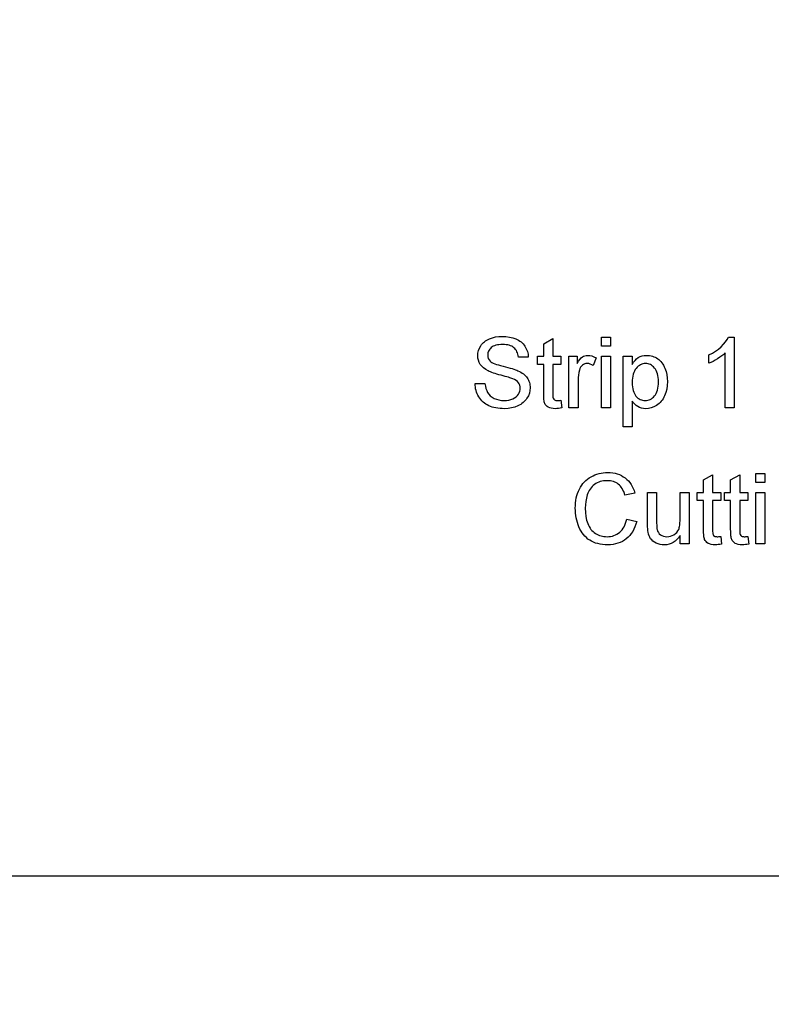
# Model space of a CAD drawing. Header units: inches. Extents: x 0.7 to 43.6, y 0.3 to 38.8.
# Tile 14 of 97: x 12.2 to 12.7, y 24 to 24.7. Entities that reach past the tile are written whole.
import ezdxf

# ---------------------------------------------------------------- set-up
doc = ezdxf.new("R2010")
doc.units = ezdxf.units.IN
doc.header["$MEASUREMENT"] = 0
doc.layers.add('SID-M-S', color=90, linetype='Continuous')
doc.styles.add('SLDTEXTSTYLE0', font='GOTHIC.TTF', dxfattribs={"width": 0.913})
doc.dimstyles.new('SLDDIMSTYLE1', dxfattribs={"dimtxt": 0.125, "dimasz": 0.156, "dimexe": 0, "dimexo": 0.0625, "dimgap": 0.03125, "dimtad": 0, "dimtih": 1, "dimtoh": 1, "dimdec": 4, "dimlfac": 2, "dimrnd": 1e-09, "dimzin": 4, "dimdsep": 46, "dimtxsty": 'SLDTEXTSTYLE0', "dimsah": 1, "dimcen": 0.09, "dimadec": 0, "dimazin": 1, "dimtfac": 1, "dimtdec": 4, "dimtofl": 0, "dimtmove": 0, "dimatfit": 3, "dimfxl": 0, "dimfrac": 2, "dimtolj": 1, "dimtzin": 12, "dimarcsym": 0})
doc.dimstyles.new('SLDDIMSTYLE4', dxfattribs={"dimtxt": 0.125, "dimasz": 0.156, "dimexe": 0, "dimexo": 0.0625, "dimgap": 0.03125, "dimtad": 0, "dimtih": 1, "dimtoh": 1, "dimdec": 4, "dimlfac": 2, "dimrnd": 1e-09, "dimzin": 12, "dimdsep": 46, "dimtxsty": 'SLDTEXTSTYLE0', "dimsah": 1, "dimcen": 0, "dimadec": 0, "dimazin": 3, "dimtfac": 1, "dimtdec": 4, "dimtofl": 0, "dimtmove": 0, "dimatfit": 3, "dimfxl": 0, "dimfrac": 2, "dimtolj": 1, "dimtzin": 12, "dimarcsym": 0})

# ---------------------------------------------------------------- blocks, each defined once
blk = doc.blocks.new('_D_5')
for p, q in [((11.80396, 24.59884), (12.07626, 23.69371)), ((12.07626, 23.69371), (12.22626, 23.69371))]:
    blk.add_line(p, q)
blk.add_solid([(11.80396, 24.59884), (11.82401, 24.44197), (11.8738, 24.45695)])
at = {"char_height": 0.125, "attachment_point": 1, "style": 'SLDTEXTSTYLE0'}
for s, insert in [('%%c', (12.23652, 23.8521)), ('.1875', (12.42504, 23.85401)), ('SENSOR', (12.22626, 23.65366))]:
    blk.add_mtext(s, dxfattribs=dict(at, insert=insert))
blk = doc.blocks.new('_D_6')
for p, q in [((10.66546, 24.59373), (10.66546, 23.12617)), ((16.60296, 24.59373), (16.60296, 23.12617)), ((10.66546, 23.25117), (12.51279, 23.25117)), ((16.60296, 23.25117), (13.87217, 23.25117))]:
    blk.add_line(p, q)
for points in [[(10.66546, 23.25117), (10.82146, 23.22517), (10.82146, 23.27717)], [(16.60296, 23.25117), (16.44696, 23.27717), (16.44696, 23.22517)]]:
    blk.add_solid(points)
at = {"char_height": 0.125, "attachment_point": 1, "style": 'SLDTEXTSTYLE0'}
for s, insert in [('11.8750', (12.51279, 23.31162)), (' MULTIPLE', (13.11314, 23.31162))]:
    blk.add_mtext(s, dxfattribs=dict(at, insert=insert))

msp = doc.modelspace()

# ---------------------------------------------------------------- linework, layer by layer
at = {"color": 7, "linetype": 'Continuous'}
msp.add_line((9.790459, 24.081229), (15.727959, 24.081229), dxfattribs=at)
at = {"color": 7, "linetype": 'Continuous', "flags": 128}
for points in [[(12.514335, 24.430571), (12.521388, 24.430571), (12.521388, 24.430571), (12.521659, 24.428678), (12.52207, 24.426965), (12.52261, 24.425423), (12.523282, 24.42406), (12.524133, 24.422858), (12.525185, 24.421767), (12.526447, 24.420805), (12.527909, 24.419954), (12.529532, 24.419273), (12.531244, 24.418782), (12.533057, 24.418491), (12.53497, 24.418391), (12.53497, 24.418391), (12.536663, 24.418461), (12.538255, 24.418692), (12.539738, 24.419052), (12.54112, 24.419573), (12.542372, 24.420224), (12.543444, 24.420985), (12.544355, 24.421857), (12.545086, 24.422838), (12.545657, 24.42388), (12.546068, 24.424942), (12.546308, 24.426024), (12.546388, 24.427115), (12.546388, 24.427115), (12.546308, 24.428197), (12.546088, 24.429209), (12.545697, 24.43014), (12.545167, 24.431011), (12.544455, 24.431813), (12.543534, 24.432564), (12.542402, 24.433245), (12.54106, 24.433866), (12.54106, 24.433866), (12.540529, 24.434076), (12.539848, 24.434307), (12.539037, 24.434577), (12.538085, 24.434868), (12.536983, 24.435178), (12.535751, 24.435519), (12.534369, 24.435889), (12.532857, 24.43629), (12.531324, 24.436701), (12.529902, 24.437101), (12.52859, 24.437502), (12.527388, 24.437893), (12.526286, 24.438283), (12.525295, 24.438664), (12.524413, 24.439034), (12.523642, 24.439405), (12.523642, 24.439405), (12.521899, 24.440397), (12.520387, 24.441488), (12.519115, 24.4427), (12.518083, 24.444022), (12.517282, 24.445445), (12.516721, 24.446957), (12.51637, 24.44854), (12.51626, 24.450212), (12.51626, 24.450212), (12.51639, 24.452065), (12.516791, 24.453858), (12.517452, 24.455581), (12.518374, 24.457243), (12.518935, 24.458035), (12.519556, 24.458786), (12.520237, 24.459477), (12.520988, 24.460128), (12.521789, 24.460719), (12.522651, 24.46127), (12.523582, 24.461761), (12.524564, 24.462211), (12.526657, 24.462953), (12.52887, 24.463483), (12.531184, 24.463794), (12.533618, 24.463904), (12.533618, 24.463904), (12.536282, 24.463794), (12.538786, 24.463463), (12.54112, 24.462903), (12.543294, 24.462131), (12.544305, 24.461661), (12.545267, 24.46115), (12.546158, 24.460579), (12.546999, 24.459948), (12.547771, 24.459277), (12.548482, 24.458546), (12.549143, 24.457764), (12.549734, 24.456933), (12.550735, 24.45516), (12.551467, 24.453277), (12.551947, 24.451274), (12.552158, 24.449161), (12.552158, 24.449161), (12.545106, 24.449161), (12.545106, 24.449161), (12.544956, 24.450232), (12.544736, 24.451244), (12.544435, 24.452185), (12.544075, 24.453057), (12.543644, 24.453858), (12.543143, 24.454589), (12.542562, 24.45526), (12.541921, 24.455861), (12.5412, 24.456392), (12.540399, 24.456853), (12.539517, 24.457243), (12.538556, 24.457564), (12.537514, 24.457814), (12.536392, 24.457995), (12.535181, 24.458095), (12.533899, 24.458135), (12.533899, 24.458135), (12.532566, 24.458105), (12.531324, 24.457995), (12.530173, 24.457824), (12.529121, 24.457584), (12.528159, 24.457274), (12.527288, 24.456903), (12.526517, 24.456452), (12.525836, 24.455941), (12.525245, 24.45538), (12.524734, 24.45479), (12.524293, 24.454179), (12.523943, 24.453538), (12.523662, 24.452856), (12.523472, 24.452155), (12.523352, 24.451434), (12.523312, 24.450673), (12.523312, 24.450673), (12.523422, 24.449391), (12.523762, 24.448229), (12.524323, 24.447177), (12.525104, 24.446256), (12.525104, 24.446256), (12.525635, 24.445825), (12.526336, 24.445384), (12.527218, 24.444944), (12.52828, 24.444503), (12.529511, 24.444062), (12.530924, 24.443612), (12.532516, 24.443161), (12.534279, 24.44271), (12.536072, 24.442259), (12.537725, 24.441829), (12.539237, 24.441418), (12.540619, 24.441018), (12.541861, 24.440627), (12.542963, 24.440246), (12.543935, 24.439886), (12.544766, 24.439545), (12.544766, 24.439545), (12.545838, 24.439034), (12.546839, 24.438483), (12.547771, 24.437903), (12.548622, 24.437292), (12.549403, 24.436641), (12.550114, 24.435959), (12.550755, 24.435248), (12.551316, 24.434497), (12.551817, 24.433716), (12.552248, 24.432915), (12.552608, 24.432073), (12.552909, 24.431212), (12.553139, 24.43031), (12.55331, 24.429389), (12.55341, 24.428437), (12.55344, 24.427456), (12.55344, 24.427456), (12.5533, 24.425503), (12.552879, 24.42362), (12.552178, 24.421777), (12.551196, 24.420004), (12.550605, 24.419153), (12.549954, 24.418351), (12.549233, 24.4176), (12.548462, 24.416899), (12.54762, 24.416238), (12.546729, 24.415637), (12.545767, 24.415076), (12.544746, 24.414565), (12.542572, 24.413714), (12.540279, 24.413113), (12.537845, 24.412742), (12.535281, 24.412622), (12.535281, 24.412622), (12.533648, 24.412652), (12.532086, 24.412752), (12.530583, 24.412913), (12.529151, 24.413143), (12.527789, 24.413443), (12.526497, 24.413804), (12.525265, 24.414225), (12.524103, 24.414715), (12.523011, 24.415276), (12.521969, 24.415897), (12.520998, 24.416588), (12.520086, 24.41735), (12.519225, 24.418171), (12.518434, 24.419062), (12.517703, 24.420014), (12.517032, 24.421036), (12.516431, 24.422107), (12.5159, 24.423209), (12.515449, 24.424351), (12.515078, 24.425533), (12.514778, 24.426735), (12.514558, 24.427977), (12.514407, 24.429259), (12.514337, 24.430571)], [(12.575231, 24.418552), (12.575876, 24.413173), (12.575876, 24.413173), (12.574644, 24.412933), (12.573482, 24.412762), (12.57239, 24.412652), (12.571358, 24.412622), (12.571358, 24.412622), (12.569826, 24.412692), (12.568474, 24.412882), (12.567302, 24.413213), (12.56631, 24.413664), (12.565479, 24.414225), (12.564788, 24.414866), (12.564217, 24.415597), (12.563786, 24.416398), (12.563616, 24.416879), (12.563466, 24.41748), (12.563346, 24.418191), (12.563235, 24.419032), (12.563155, 24.419974), (12.563105, 24.421046), (12.563065, 24.422227), (12.563055, 24.42353), (12.563055, 24.42353), (12.563055, 24.444032), (12.563055, 24.444032), (12.558568, 24.444032), (12.558568, 24.444032), (12.558568, 24.449802), (12.558568, 24.449802), (12.563055, 24.449802), (12.563055, 24.449802), (12.563055, 24.458696), (12.563055, 24.458696), (12.569465, 24.462342), (12.569465, 24.462342), (12.569465, 24.449802), (12.569465, 24.449802), (12.575235, 24.449802), (12.575235, 24.449802), (12.575235, 24.444032), (12.575235, 24.444032), (12.569465, 24.444032), (12.569465, 24.444032), (12.569465, 24.423299), (12.569465, 24.423299), (12.569485, 24.422127), (12.569546, 24.421186), (12.569636, 24.420475), (12.569766, 24.419994), (12.570167, 24.419333), (12.570747, 24.418822), (12.571128, 24.418632), (12.571589, 24.418501), (12.57212, 24.418421), (12.572721, 24.418391), (12.572721, 24.418391), (12.573231, 24.418401), (12.573822, 24.418431), (12.574493, 24.418481), (12.575235, 24.418552)], [(12.60408, 24.456853), (12.604081, 24.463263), (12.604081, 24.463263), (12.610491, 24.463263), (12.610491, 24.463263), (12.610491, 24.456853), (12.610491, 24.456853), (12.604081, 24.456853)], [(12.698307, 24.413263), (12.691901, 24.413263), (12.691901, 24.413263), (12.691901, 24.452225), (12.691901, 24.452225), (12.69078, 24.451174), (12.689497, 24.450122), (12.688045, 24.44906), (12.686433, 24.448009), (12.68479, 24.447027), (12.683227, 24.446166), (12.681755, 24.445445), (12.680363, 24.444854), (12.680363, 24.444854), (12.680363, 24.450763), (12.680363, 24.450763), (12.682747, 24.452035), (12.68497, 24.453427), (12.687044, 24.45495), (12.688967, 24.456602), (12.690679, 24.458305), (12.692112, 24.459988), (12.693284, 24.461641), (12.694185, 24.463263), (12.694185, 24.463263), (12.698312, 24.463263), (12.698312, 24.463263), (12.698312, 24.413263)], [(12.581003, 24.413263), (12.581004, 24.449802), (12.581004, 24.449802), (12.586773, 24.449802), (12.586773, 24.449802), (12.586773, 24.444703), (12.586773, 24.444703), (12.587765, 24.446306), (12.588706, 24.447608), (12.589618, 24.44862), (12.590489, 24.449321), (12.59136, 24.449812), (12.592282, 24.450162), (12.593233, 24.450372), (12.594235, 24.450443), (12.594235, 24.450443), (12.595717, 24.450332), (12.59721, 24.450012), (12.598722, 24.449481), (12.600235, 24.44873), (12.600235, 24.44873), (12.598231, 24.443171), (12.598231, 24.443171), (12.59717, 24.443832), (12.596108, 24.444303), (12.595046, 24.444583), (12.593985, 24.444673), (12.593985, 24.444673), (12.593063, 24.444593), (12.592192, 24.444363), (12.59136, 24.443972), (12.590579, 24.443431), (12.589878, 24.44275), (12.589277, 24.441959), (12.588786, 24.441038), (12.588406, 24.439996), (12.588406, 24.439996), (12.587975, 24.438283), (12.587665, 24.43649), (12.587474, 24.434627), (12.587414, 24.432674), (12.587414, 24.432674), (12.587414, 24.413263), (12.587414, 24.413263), (12.581004, 24.413263)], [(12.60408, 24.413263), (12.604081, 24.449802), (12.604081, 24.449802), (12.610491, 24.449802), (12.610491, 24.449802), (12.610491, 24.413263), (12.610491, 24.413263), (12.604081, 24.413263)], [(12.619465, 24.399802), (12.619465, 24.449802), (12.619465, 24.449802), (12.625876, 24.449802), (12.625876, 24.449802), (12.625876, 24.444002), (12.625876, 24.444002), (12.626867, 24.445515), (12.627909, 24.446827), (12.629021, 24.447929), (12.630193, 24.44883), (12.631465, 24.449531), (12.632857, 24.450042), (12.634379, 24.450342), (12.636032, 24.450443), (12.636032, 24.450443), (12.637134, 24.450403), (12.638205, 24.450292), (12.639247, 24.450112), (12.640259, 24.449852), (12.64123, 24.449511), (12.642162, 24.4491), (12.643073, 24.44862), (12.643945, 24.448059), (12.644776, 24.447428), (12.645557, 24.446747), (12.646278, 24.445995), (12.646959, 24.445184), (12.64758, 24.444313), (12.648141, 24.443381), (12.648662, 24.44238), (12.649123, 24.441328), (12.649894, 24.439104), (12.650435, 24.436771), (12.650765, 24.434337), (12.650876, 24.431803), (12.650876, 24.431803), (12.650755, 24.429098), (12.650385, 24.426534), (12.649764, 24.4241), (12.648903, 24.421807), (12.648382, 24.420725), (12.647801, 24.419713), (12.64717, 24.418762), (12.646489, 24.41788), (12.645737, 24.417059), (12.644936, 24.416298), (12.644085, 24.415607), (12.643173, 24.414986), (12.64127, 24.413954), (12.639327, 24.413213), (12.637324, 24.412772), (12.635281, 24.412622), (12.635281, 24.412622), (12.633798, 24.412712), (12.632406, 24.412993), (12.631074, 24.413453), (12.629832, 24.414104), (12.62868, 24.414896), (12.627638, 24.415787), (12.626707, 24.416769), (12.625876, 24.41785), (12.625876, 24.41785), (12.625876, 24.399802), (12.625876, 24.399802), (12.619465, 24.399802)], [(12.625871, 24.431232), (12.625916, 24.429639), (12.626046, 24.428157), (12.626256, 24.426785), (12.626547, 24.425523), (12.626927, 24.424361), (12.627388, 24.423309), (12.627929, 24.422368), (12.62856, 24.421526), (12.629251, 24.420795), (12.629972, 24.420154), (12.630733, 24.419613), (12.631525, 24.419173), (12.632356, 24.418832), (12.633227, 24.418592), (12.634129, 24.418441), (12.63506, 24.418391), (12.63506, 24.418391), (12.636012, 24.418441), (12.636933, 24.418592), (12.637815, 24.418852), (12.638656, 24.419203), (12.639467, 24.419663), (12.640249, 24.420214), (12.64099, 24.420875), (12.641701, 24.421636), (12.642352, 24.422508), (12.642913, 24.423489), (12.643384, 24.424581), (12.643774, 24.425783), (12.644075, 24.427095), (12.644295, 24.428528), (12.644425, 24.43006), (12.644465, 24.431713), (12.644465, 24.431713), (12.644425, 24.433285), (12.644295, 24.434757), (12.644085, 24.43612), (12.643794, 24.437392), (12.643414, 24.438554), (12.642943, 24.439615), (12.642392, 24.440577), (12.641761, 24.441438), (12.64107, 24.442199), (12.640349, 24.44285), (12.639588, 24.443411), (12.638806, 24.443862), (12.637985, 24.444223), (12.637124, 24.444473), (12.636242, 24.444623), (12.635321, 24.444673), (12.635321, 24.444673), (12.634399, 24.444623), (12.633508, 24.444463), (12.632647, 24.444193), (12.631815, 24.443812), (12.631004, 24.443331), (12.630213, 24.44274), (12.629461, 24.442039), (12.62873, 24.441228), (12.628059, 24.440316), (12.627478, 24.439315), (12.626987, 24.438213), (12.626587, 24.437011), (12.626276, 24.435709), (12.626056, 24.434317), (12.625916, 24.432824), (12.625876, 24.431232)], [(12.622027, 24.334303), (12.629081, 24.332661), (12.629081, 24.332661), (12.62852, 24.330687), (12.627849, 24.328844), (12.627078, 24.327112), (12.626206, 24.325499), (12.625235, 24.324017), (12.624163, 24.322645), (12.622981, 24.321403), (12.621699, 24.320271), (12.620327, 24.319269), (12.618884, 24.318408), (12.617372, 24.317677), (12.61578, 24.317076), (12.614107, 24.316615), (12.612374, 24.316284), (12.610561, 24.316084), (12.608668, 24.316014), (12.608668, 24.316014), (12.606725, 24.316064), (12.604872, 24.316214), (12.603109, 24.316475), (12.601437, 24.316835), (12.599864, 24.317286), (12.598382, 24.317847), (12.596989, 24.318518), (12.595697, 24.319279), (12.594485, 24.320141), (12.593344, 24.321092), (12.592282, 24.322144), (12.5913, 24.323276), (12.590389, 24.324508), (12.589548, 24.32582), (12.588786, 24.327232), (12.588095, 24.328734), (12.587484, 24.330297), (12.586953, 24.331889), (12.586513, 24.333502), (12.586142, 24.335155), (12.585862, 24.336827), (12.585651, 24.33853), (12.585531, 24.340263), (12.585491, 24.342026), (12.585491, 24.342026), (12.585541, 24.343929), (12.585671, 24.345782), (12.585902, 24.347564), (12.586222, 24.349277), (12.586633, 24.35094), (12.587134, 24.352532), (12.587725, 24.354065), (12.588406, 24.355537), (12.589177, 24.356939), (12.590018, 24.358252), (12.59094, 24.359473), (12.591931, 24.360615), (12.593003, 24.361667), (12.594155, 24.362629), (12.595387, 24.36351), (12.596689, 24.364301), (12.598051, 24.365002), (12.599443, 24.365613), (12.600876, 24.366124), (12.602338, 24.366545), (12.60383, 24.366875), (12.605363, 24.367106), (12.606925, 24.367246), (12.608528, 24.367296), (12.608528, 24.367296), (12.610321, 24.367236), (12.612044, 24.367056), (12.613686, 24.366755), (12.615269, 24.366344), (12.616771, 24.365804), (12.618193, 24.365153), (12.619556, 24.364371), (12.620838, 24.36348), (12.62204, 24.362478), (12.623151, 24.361387), (12.624163, 24.360185), (12.625074, 24.358903), (12.625896, 24.35751), (12.626627, 24.356028), (12.627258, 24.354445), (12.627799, 24.352763), (12.627799, 24.352763), (12.620747, 24.35125), (12.620747, 24.35125), (12.620317, 24.352542), (12.619836, 24.353754), (12.619315, 24.354866), (12.618744, 24.355888), (12.618123, 24.356819), (12.617462, 24.357661), (12.616751, 24.358412), (12.616, 24.359073), (12.615199, 24.359644), (12.614347, 24.360145), (12.613446, 24.360565), (12.612494, 24.360916), (12.611493, 24.361186), (12.610441, 24.361377), (12.609339, 24.361487), (12.608187, 24.361527), (12.608187, 24.361527), (12.606865, 24.361487), (12.605593, 24.361357), (12.604371, 24.361146), (12.603209, 24.360846), (12.602108, 24.360465), (12.601056, 24.359994), (12.600064, 24.359443), (12.599123, 24.358802), (12.598251, 24.358091), (12.59744, 24.35733), (12.596699, 24.356499), (12.596028, 24.355617), (12.595427, 24.354676), (12.594886, 24.353674), (12.594415, 24.352623), (12.594015, 24.351501), (12.593374, 24.349197), (12.592913, 24.346853), (12.592632, 24.344469), (12.592542, 24.342056), (12.592542, 24.342056), (12.592653, 24.339021), (12.592993, 24.336186), (12.593544, 24.333542), (12.594325, 24.331098), (12.594806, 24.329966), (12.595337, 24.328905), (12.595938, 24.327913), (12.596599, 24.327002), (12.59732, 24.32617), (12.598111, 24.325399), (12.598953, 24.324708), (12.599864, 24.324097), (12.600816, 24.323556), (12.601777, 24.323085), (12.602769, 24.322685), (12.60378, 24.322364), (12.604802, 24.322104), (12.605854, 24.321923), (12.606915, 24.321823), (12.608007, 24.321783), (12.608007, 24.321783), (12.609309, 24.321833), (12.610571, 24.321984), (12.611773, 24.322224), (12.612925, 24.322574), (12.614027, 24.323015), (12.615078, 24.323556), (12.61607, 24.324197), (12.617022, 24.324938), (12.617913, 24.32578), (12.618724, 24.326711), (12.619455, 24.327733), (12.620126, 24.328855), (12.620707, 24.330076), (12.621228, 24.331389), (12.621669, 24.332801), (12.62203, 24.334303)], [(12.688695, 24.321943), (12.689337, 24.316565), (12.689337, 24.316565), (12.688105, 24.316324), (12.686943, 24.316154), (12.685852, 24.316044), (12.68482, 24.316014), (12.68482, 24.316014), (12.683288, 24.316084), (12.681935, 24.316274), (12.680763, 24.316605), (12.679772, 24.317056), (12.678941, 24.317617), (12.678249, 24.318258), (12.677679, 24.318989), (12.677248, 24.31979), (12.677078, 24.320271), (12.676927, 24.320872), (12.676807, 24.321583), (12.676697, 24.322424), (12.676617, 24.323366), (12.676567, 24.324437), (12.676527, 24.325619), (12.676517, 24.326921), (12.676517, 24.326921), (12.676517, 24.347424), (12.676517, 24.347424), (12.67203, 24.347424), (12.67203, 24.347424), (12.67203, 24.353193), (12.67203, 24.353193), (12.676517, 24.353193), (12.676517, 24.353193), (12.676517, 24.362088), (12.676517, 24.362088), (12.682927, 24.365734), (12.682927, 24.365734), (12.682927, 24.353193), (12.682927, 24.353193), (12.688696, 24.353193), (12.688696, 24.353193), (12.688696, 24.347424), (12.688696, 24.347424), (12.682927, 24.347424), (12.682927, 24.347424), (12.682927, 24.326691), (12.682927, 24.326691), (12.682947, 24.325519), (12.683007, 24.324578), (12.683097, 24.323867), (12.683227, 24.323386), (12.683628, 24.322725), (12.684209, 24.322214), (12.68459, 24.322024), (12.68505, 24.321893), (12.685581, 24.321813), (12.686182, 24.321783), (12.686182, 24.321783), (12.686693, 24.321793), (12.687284, 24.321823), (12.687955, 24.321873), (12.688696, 24.321943)], [(12.707924, 24.321943), (12.708568, 24.316565), (12.708568, 24.316565), (12.707336, 24.316324), (12.706174, 24.316154), (12.705082, 24.316044), (12.704051, 24.316014), (12.704051, 24.316014), (12.702518, 24.316084), (12.701166, 24.316274), (12.699994, 24.316605), (12.699003, 24.317056), (12.698171, 24.317617), (12.69748, 24.318258), (12.696909, 24.318989), (12.696479, 24.31979), (12.696308, 24.320271), (12.696158, 24.320872), (12.696038, 24.321583), (12.695928, 24.322424), (12.695848, 24.323366), (12.695798, 24.324437), (12.695757, 24.325619), (12.695747, 24.326921), (12.695747, 24.326921), (12.695747, 24.347424), (12.695747, 24.347424), (12.69126, 24.347424), (12.69126, 24.347424), (12.69126, 24.353193), (12.69126, 24.353193), (12.695747, 24.353193), (12.695747, 24.353193), (12.695747, 24.362088), (12.695747, 24.362088), (12.702158, 24.365734), (12.702158, 24.365734), (12.702158, 24.353193), (12.702158, 24.353193), (12.707927, 24.353193), (12.707927, 24.353193), (12.707927, 24.347424), (12.707927, 24.347424), (12.702158, 24.347424), (12.702158, 24.347424), (12.702158, 24.326691), (12.702158, 24.326691), (12.702178, 24.325519), (12.702238, 24.324578), (12.702328, 24.323867), (12.702458, 24.323386), (12.702859, 24.322725), (12.70344, 24.322214), (12.70382, 24.322024), (12.704281, 24.321893), (12.704812, 24.321813), (12.705413, 24.321783), (12.705413, 24.321783), (12.705924, 24.321793), (12.706515, 24.321823), (12.707186, 24.321873), (12.707927, 24.321943)], [(12.713692, 24.360245), (12.713696, 24.366655), (12.713696, 24.366655), (12.720106, 24.366655), (12.720106, 24.366655), (12.720106, 24.360245), (12.720106, 24.360245), (12.713696, 24.360245)], [(12.659846, 24.316655), (12.65985, 24.322625), (12.65985, 24.322625), (12.658778, 24.321072), (12.657626, 24.31973), (12.656374, 24.318598), (12.655032, 24.317667), (12.6536, 24.316945), (12.652068, 24.316425), (12.650455, 24.316114), (12.648742, 24.316014), (12.648742, 24.316014), (12.64722, 24.316094), (12.645747, 24.316324), (12.644325, 24.316705), (12.642953, 24.317246), (12.641701, 24.317897), (12.640619, 24.318638), (12.639708, 24.319449), (12.638967, 24.320341), (12.638366, 24.321332), (12.637855, 24.322424), (12.637444, 24.323616), (12.637134, 24.324918), (12.637134, 24.324918), (12.636973, 24.32596), (12.636863, 24.327262), (12.636793, 24.328834), (12.636773, 24.330667), (12.636773, 24.330667), (12.636773, 24.353193), (12.636773, 24.353193), (12.643183, 24.353193), (12.643183, 24.353193), (12.643183, 24.333322), (12.643183, 24.333322), (12.643193, 24.33218), (12.643203, 24.331138), (12.643233, 24.330187), (12.643274, 24.329345), (12.643324, 24.328584), (12.643394, 24.327933), (12.643464, 24.327372), (12.643554, 24.326911), (12.643554, 24.326911), (12.643915, 24.32578), (12.644435, 24.324778), (12.645106, 24.323897), (12.645938, 24.323145), (12.646909, 24.322554), (12.647991, 24.322124), (12.649173, 24.321873), (12.650465, 24.321783), (12.650465, 24.321783), (12.651787, 24.321873), (12.653079, 24.322134), (12.654321, 24.322574), (12.655523, 24.323185), (12.656615, 24.323947), (12.657546, 24.324838), (12.658288, 24.32586), (12.658868, 24.327002), (12.659099, 24.327643), (12.659299, 24.328344), (12.659469, 24.329115), (12.65961, 24.329956), (12.65971, 24.330868), (12.65979, 24.331849), (12.65983, 24.332891), (12.65985, 24.334003), (12.65985, 24.334003), (12.65985, 24.353193), (12.65985, 24.353193), (12.66626, 24.353193), (12.66626, 24.353193), (12.66626, 24.316655), (12.66626, 24.316655), (12.65985, 24.316655)], [(12.713692, 24.316655), (12.713696, 24.353193), (12.713696, 24.353193), (12.720106, 24.353193), (12.720106, 24.353193), (12.720106, 24.316655), (12.720106, 24.316655), (12.713696, 24.316655)]]:
    msp.add_lwpolyline(points, dxfattribs=at)
at = {"layer": 'SID-M-S'}
msp.add_line((11.052959, 24.081229), (15.727959, 24.081229), dxfattribs=at)

# ---------------------------------------------------------------- dimensions: what is measured, and where the dimension line sits
dim = msp.add_diameter_dim_2p(p1=(11.776955, 24.688617), p2=(11.803963, 24.598842), text='<>\\PSENSOR', dimstyle='SLDDIMSTYLE4')
dim.commit()
dim.dimension.update_dxf_attribs({"geometry": '_D_5', "text_midpoint": (12.538591, 23.693714), "dimtype": 163})
dim = msp.add_linear_dim(base=(16.602959, 23.251173), p1=(10.665459, 24.643729), p2=(16.602959, 24.643729), text='<> MULTIPLE', dimstyle='SLDDIMSTYLE1')
dim.commit()
dim.dimension.update_dxf_attribs({"geometry": '_D_6', "text_midpoint": (13.192478, 23.251173), "dimtype": 160})

doc.saveas('drawing.dxf')
